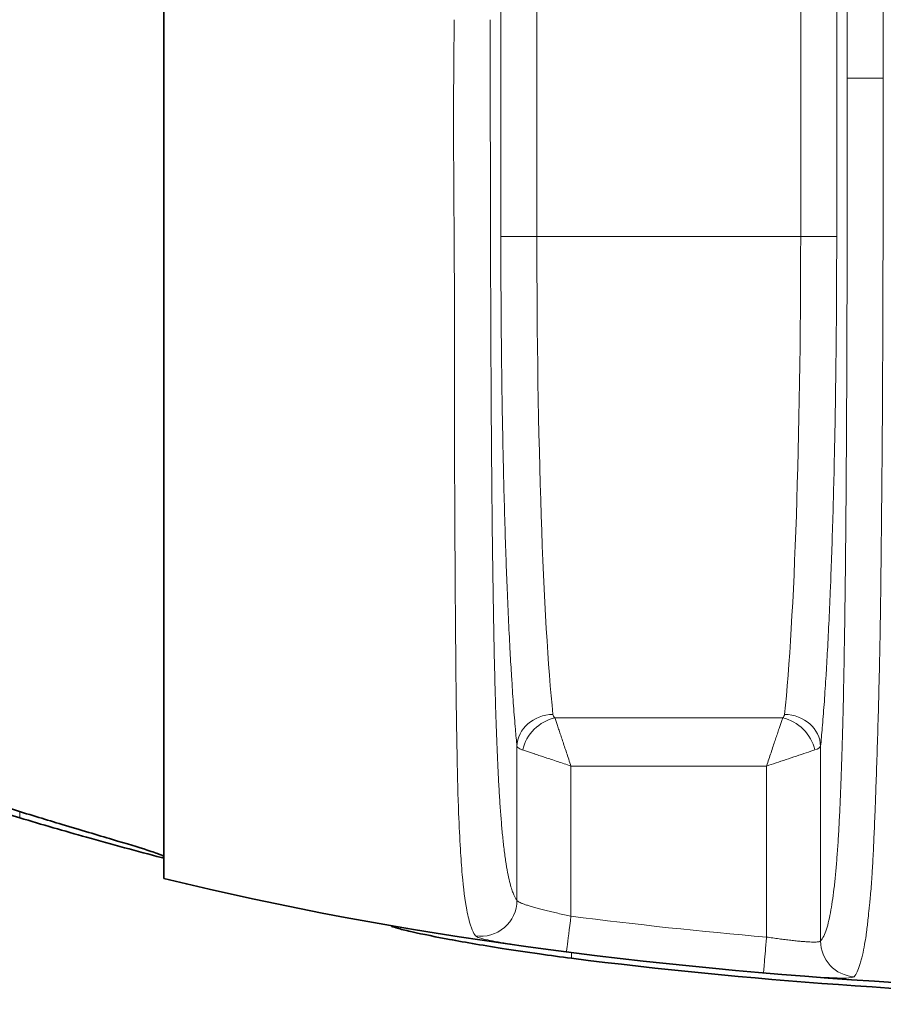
# Model space of a CAD drawing. Header units: millimetres. Extents: x 5 to 415, y 5 to 292.
# Tile 47 of 123: x 294.37 to 299.16, y 145.72 to 151.19. Entities that reach past the tile are written whole.
import ezdxf

# ---------------------------------------------------------------- set-up
doc = ezdxf.new("R2010")
doc.units = ezdxf.units.MM
doc.layers.add('Sichtbar (ISO)', color=7, linetype='Continuous', lineweight=35)
doc.layers.add('Sichtbar schmal (ISO)', color=7, linetype='Continuous', lineweight=18)

msp = doc.modelspace()

# ---------------------------------------------------------------- linework, layer by layer
at = {"layer": 'Sichtbar (ISO)'}
msp.add_line((295.16636026, 166.06034421), (295.16636026, 149.40965366), dxfattribs=at)
for points, knots in [([(294.36755158, 146.75790121), (293.39120771, 147.0518644), (292.4428171, 147.44054452), (290.660105, 148.44459046), (289.82931322, 149.06025904), (288.22795083, 150.62937397), (287.28220081, 151.83620458), (285.95662247, 154.97380986), (285.6376148, 156.60125212), (285.63761179, 159.8688264), (285.9566272, 161.4961999), (287.26229847, 164.58661627), (288.18409327, 165.79768512), (289.82930698, 167.40974834), (290.66016341, 168.02543918), (292.44287854, 169.02948087), (293.39120221, 169.41813178), (294.36755158, 169.71208636)], [-2.7875682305, -2.7875682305, -2.7875682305, -2.7875682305, -2.4566998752, -2.4566998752, -2.1233366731, -2.1233366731, -1.7272923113, -1.7272923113, -1.3629992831, -1.3629992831, -0.9987001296, -0.9987001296, -0.614094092, -0.614094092, -0.3058953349, -0.3058953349, -0.0000030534, -0.0000030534, -0.0000030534, -0.0000030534]), ([(295.1675014, 151.64519779), (295.1675014, 150.80463335), (295.1675014, 150.0377313), (295.1675014, 148.86596258), (295.1675014, 148.39578593), (295.1675014, 147.68576868), (295.1675014, 147.46326211), (295.1675014, 147.0495683), (295.1675014, 146.90255281), (295.1675014, 146.6615091), (295.1675014, 146.5742261), (295.1675014, 146.44722205), (295.1675014, 146.42107302), (295.16750206, 146.42120583)], [0.0000010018, 0.0000010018, 0.0000010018, 0.0000010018, 0.2521705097, 0.2521705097, 0.4448244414, 0.4448244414, 0.5923353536, 0.5923353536, 0.7983345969, 0.7983345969, 1.1038354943, 1.1038354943, 1.5048461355, 1.5048461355, 1.5048461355, 1.5048461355]), ([(295.16636026, 149.40965366), (295.16636026, 149.34736963), (295.16657709, 149.28542892), (295.16714796, 149.16316875), (295.16750135, 149.10288577), (295.1675014, 149.04339926)], [0.000001, 0.000001, 0.000001, 0.000001, 0.018686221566, 0.018686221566, 0.037090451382, 0.037090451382, 0.037090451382, 0.037090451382]), ([(295.1675014, 146.54234852), (295.16750139, 146.54455238), (295.15999799, 146.54860163), (295.12954253, 146.56061509), (295.10586727, 146.56874062), (295.02646673, 146.59425123), (294.96095995, 146.61405078), (294.80020603, 146.66204287), (294.705558, 146.69006637), (294.51823145, 146.74638558), (294.42932491, 146.77340506), (294.30828394, 146.81086999), (294.27818281, 146.82023945), (294.23690134, 146.83316594), (294.22580628, 146.83664769), (294.20479101, 146.84325698), (294.19487288, 146.84638233), (294.1849538, 146.84951414)], [-0.15925330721, -0.15925330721, -0.15925330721, -0.15925330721, -0.13800127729, -0.13800127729, -0.11556684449, -0.11556684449, -0.0807993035, -0.0807993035, -0.04514573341, -0.04514573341, -0.01613782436, -0.01613782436, -0.00661673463, -0.00661673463, -0.00312195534, -0.00312195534, -0.000001, -0.000001, -0.000001, -0.000001]), ([(295.16750141, 146.53344729), (295.16289378, 146.53465348), (295.15827841, 146.53586303), (295.01960573, 146.57224636), (294.88029084, 146.60995091), (294.61563011, 146.68448478), (294.49152857, 146.72057341), (294.36755158, 146.75790121)], [-0.08539306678, -0.08539306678, -0.08539306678, -0.08539306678, -0.083841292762, -0.083841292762, -0.03884553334, -0.03884553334, -0.00000311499, -0.00000311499, -0.00000311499, -0.00000311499]), ([(297.42874617, 145.97830974), (297.36895546, 145.98593665), (297.30932885, 145.99393328), (297.17927999, 146.01223032), (297.10962914, 146.02260883), (296.92804487, 146.05113822), (296.82313959, 146.06929877), (296.64725741, 146.10237809), (296.57650259, 146.11712153), (296.49549626, 146.13597031), (296.47252786, 146.14187428), (296.44077657, 146.15132457), (296.43169699, 146.1549065), (296.42935565, 146.15732617)], [0.00000163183, 0.00000163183, 0.00000163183, 0.00000163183, 0.01808419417, 0.01808419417, 0.04002857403, 0.04002857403, 0.07775019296, 0.07775019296, 0.11410506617, 0.11410506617, 0.13483779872, 0.13483779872, 0.15498219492, 0.15498219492, 0.15498219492, 0.15498219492]), ([(303.36735184, 145.72265615), (302.35912718, 145.72266322), (301.38674157, 145.72325856), (299.40327006, 145.78825048), (298.41325366, 145.85272581), (297.42874617, 145.97830974)], [-0.59457782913, -0.59457782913, -0.59457782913, -0.59457782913, -0.29774710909, -0.29774710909, -0.00000162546, -0.00000162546, -0.00000162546, -0.00000162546])]:
    msp.add_open_spline(points, degree=3, knots=knots, dxfattribs=at)
msp.add_open_spline([(303.36734575, 145.75261554), (300.62499159, 145.7525927), (297.83105036, 145.76857676), (295.1675014, 146.42127157)], degree=3, dxfattribs=at)
at = {"layer": 'Sichtbar schmal (ISO)'}
for p, q in [((297.03617803, 166.4854725), (297.03617818, 149.98453219)), ((297.23590534, 149.98454436), (297.23590295, 166.48545352)), ((298.69910432, 149.98454436), (298.69909766, 166.48545352)), ((298.89882476, 149.98452573), (298.89882462, 166.48546589)), ((298.9575684, 150.86285078), (298.9575684, 165.60641674)), ((299.15729427, 150.86285458), (299.15729384, 165.60643934)), ((299.15729439, 150.86285078), (298.9575684, 150.86285078)), ((297.03617819, 149.98454436), (297.23590534, 149.98454436)), ((297.23590534, 149.98454436), (298.69910432, 149.98454436)), ((298.69910432, 149.98454436), (298.89882475, 149.98454436)), ((295.16636026, 149.40965366), (295.1675014, 149.40965366)), ((297.33606442, 147.31237406), (298.59893888, 147.31237397)), ((297.12554773, 146.2993345), (297.12554814, 147.15517531)), ((298.80945473, 147.1551701), (298.80945504, 146.07442253)), ((297.4251363, 146.2116595), (297.42513807, 147.04515341)), ((297.42513807, 147.04515341), (298.50986307, 147.04515539)), ((298.50986307, 147.04515539), (298.50986587, 146.09569091)), ((294.36755166, 146.79254194), (294.36755158, 146.75790121)), ((296.42935538, 146.15836574), (296.42935565, 146.15732617)), ((297.42874614, 145.97830974), (297.42874616, 146.00823676)), ((297.42874616, 146.00950002), (297.42874616, 146.0095654))]:
    msp.add_line(p, q, dxfattribs=at)
msp.add_arc((300.74730538, 172.15540157), 26.15558555, 262.702827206, 265.09272285, dxfattribs=at)
for centre, major_axis, ratio, start_param, end_param in [((297.40360555, 149.98453526), (-0.00000714, 2.99998754), 0.0559003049, 1.5707931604, 2.6555865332), ((298.53139624, 149.98453345), (0.00000714, 2.99998564), 0.055902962, 3.6276139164, 4.7123927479), ((297.3252765, 147.15508474), (-0.19904019, -0.0195704), 0.8832936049, 4.6257430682, 6.1718146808), ((297.33606695, 147.13422615), (-0.14142303, -0.14141967), 0.8109163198, 4.0310526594, 5.3937407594), ((298.0926739, 147.59254703), (-0.76599829, -0.26673352), 0.1860360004, 6.2418523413, 6.3879489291), ((298.5154371, 147.33715892), (-0.09440836, 0.00356966), 0.5085681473, 2.6750393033, 3.107418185), ((298.59893853, 147.13422884), (-0.14141969, 0.14142302), 0.8108853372, 4.0310637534, 5.3937418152), ((298.60973017, 147.15512318), (0.19902352, -0.01973928), 0.8831904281, 0.1120948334, 1.6581779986), ((298.5022224, 147.16389574), (-0.3076436, 0.00611237), 0.1763115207, 2.679226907, 3.0932635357), ((296.92582194, 146.29933433), (-0.16139098, -0.11812262), 0.9960849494, 0.7905283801, 2.5079042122), ((297.42503136, 146.2128851), (-0.02562155, -0.19966191), 0.0012932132, 0.5327874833, 1.5648146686), ((299.00918081, 146.07442237), (0.15010037, -0.13217367), 0.9968689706, 3.8651227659, 5.3631220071), ((300.76040693, 172.28148343), (26.35800749, -2.56312859), 0.9999996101, 4.6821017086, 4.7236097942)]:
    msp.add_ellipse(centre, major_axis=major_axis, ratio=ratio, start_param=start_param, end_param=end_param, dxfattribs=at)
for points, knots in [([(296.77770843, 151.1875908), (296.77144119, 150.7418493), (296.77452908, 150.36578367), (296.77656722, 150.06693115), (296.77678597, 150.03485596), (296.77699372, 150.00366434), (296.77717892, 149.9733634), (296.77908966, 149.66074114), (296.77839624, 149.44343889), (296.77827066, 149.26694217), (296.7781879, 149.15062469), (296.77852895, 149.0524832), (296.77881116, 148.94047672), (296.77895716, 148.88252785), (296.77910899, 148.82091317), (296.77938509, 148.75169871), (296.78019486, 148.54870307), (296.78147052, 148.27894125), (296.78321972, 148.01866847), (296.78334201, 148.00047249), (296.78346494, 147.98231599), (296.78358928, 147.96421235), (296.78524349, 147.72336394), (296.78742229, 147.49307916), (296.7902397, 147.29821979), (296.79093771, 147.24994334), (296.79166098, 147.20372881), (296.79243057, 147.15959206), (296.79276769, 147.140258), (296.79311367, 147.1213223), (296.79346936, 147.1027799), (296.79582552, 146.97995364), (296.79860706, 146.87445262), (296.80207165, 146.7843079), (296.80494722, 146.70948861), (296.80824778, 146.64497453), (296.81193689, 146.58379615), (296.81489533, 146.53473476), (296.81812384, 146.48792285), (296.82198905, 146.44196136), (296.82830856, 146.36681536), (296.8368615, 146.29754637), (296.84665491, 146.24678594), (296.85032075, 146.22778547), (296.8541217, 146.21114339), (296.85788783, 146.19678643), (296.87171528, 146.14407436), (296.88456906, 146.11854222), (296.89591287, 146.10198695)], [0, 0, 0, 0, 0.1003416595, 0.1003416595, 0.1003416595, 0.1111111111, 0.1111111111, 0.1111111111, 0.2222222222, 0.2222222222, 0.2222222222, 0.2954483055, 0.2954483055, 0.2954483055, 0.3333333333, 0.3333333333, 0.3333333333, 0.4444444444, 0.4444444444, 0.4444444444, 0.4522123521, 0.4522123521, 0.4522123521, 0.5555555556, 0.5555555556, 0.5555555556, 0.5811588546, 0.5811588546, 0.5811588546, 0.5923743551, 0.5923743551, 0.5923743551, 0.6666666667, 0.6666666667, 0.6666666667, 0.7283286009, 0.7283286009, 0.7283286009, 0.7777777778, 0.7777777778, 0.7777777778, 0.8586260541, 0.8586260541, 0.8586260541, 0.8888888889, 0.8888888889, 0.8888888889, 1, 1, 1, 1]), ([(297.1255477, 146.29933454), (297.12346246, 146.30218295), (297.12137915, 146.30532461), (297.1192982, 146.3087875), (297.11689412, 146.31278812), (297.11449319, 146.31721747), (297.1120963, 146.32212392), (297.10936493, 146.32771504), (297.10663879, 146.33392569), (297.10391961, 146.34083731), (297.10085563, 146.34862531), (297.09780047, 146.3573033), (297.09475738, 146.36700609), (297.09136008, 146.3778383), (297.08797782, 146.38994776), (297.08461687, 146.40355365), (297.08089726, 146.41861149), (297.07720376, 146.43550219), (297.07354861, 146.45457432), (297.06979574, 146.47415637), (297.0660833, 146.49603805), (297.0624306, 146.52064444), (297.0591211, 146.54293885), (297.05586064, 146.56747), (297.05266835, 146.59455452), (297.04983004, 146.61863569), (297.04704563, 146.64473534), (297.04433106, 146.67303731), (297.04183599, 146.69905075), (297.03939993, 146.72692474), (297.03703577, 146.75674101), (297.03480028, 146.78493451), (297.03262908, 146.81486462), (297.03053198, 146.84652843), (297.02849141, 146.87733856), (297.02652101, 146.90979017), (297.02462761, 146.94380958), (297.02274745, 146.97759107), (297.02094322, 147.01291851), (297.01921861, 147.04965961), (297.01747034, 147.08690456), (297.01580389, 147.12560221), (297.01421962, 147.16557193), (297.01257108, 147.20716325), (297.01101153, 147.25013194), (297.00953784, 147.29425417), (297.00796635, 147.34130413), (297.00649249, 147.38966579), (297.00510916, 147.43907549), (297.00360003, 147.49297851), (297.00219865, 147.54812886), (297.00089347, 147.60422829), (296.99944366, 147.66654426), (296.99811255, 147.73003131), (296.9968836, 147.79436636), (296.99550699, 147.86643131), (296.99425857, 147.93956027), (296.99311692, 148.01342386), (296.99183387, 148.09643693), (296.99068568, 148.18037789), (296.98964693, 148.26493359), (296.98847791, 148.36009404), (296.9874475, 148.4560331), (296.98652705, 148.55246936), (296.98549402, 148.66069974), (296.98459949, 148.76955638), (296.98381281, 148.87879844), (296.98293431, 149.00078993), (296.9821903, 149.12326206), (296.98154982, 149.24601968), (296.98083688, 149.38266312), (296.98025221, 149.5196603), (296.9797655, 149.65686027), (296.97922562, 149.8090485), (296.97880628, 149.96148625), (296.97847846, 150.11406011), (296.97811553, 150.28297156), (296.97786478, 150.45204983), (296.97769889, 150.62121346), (296.97751384, 150.80992121), (296.97743439, 150.99873519), (296.97743439, 151.18759245)], [0, 0, 0, 0, 0.0182654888, 0.0182654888, 0.0182654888, 0.0393673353, 0.0393673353, 0.0393673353, 0.0634138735, 0.0634138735, 0.0634138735, 0.0905094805, 0.0905094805, 0.0905094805, 0.1207590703, 0.1207590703, 0.1207590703, 0.1542367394, 0.1542367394, 0.1542367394, 0.1886094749, 0.1886094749, 0.1886094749, 0.2197525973, 0.2197525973, 0.2197525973, 0.2474423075, 0.2474423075, 0.2474423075, 0.2728929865, 0.2728929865, 0.2728929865, 0.296958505, 0.296958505, 0.296958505, 0.3203752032, 0.3203752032, 0.3203752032, 0.3436281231, 0.3436281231, 0.3436281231, 0.3671999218, 0.3671999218, 0.3671999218, 0.3917280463, 0.3917280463, 0.3917280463, 0.4178837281, 0.4178837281, 0.4178837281, 0.4464180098, 0.4464180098, 0.4464180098, 0.4781142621, 0.4781142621, 0.4781142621, 0.5136188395, 0.5136188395, 0.5136188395, 0.5535213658, 0.5535213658, 0.5535213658, 0.5984283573, 0.5984283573, 0.5984283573, 0.6488274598, 0.6488274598, 0.6488274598, 0.7051085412, 0.7051085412, 0.7051085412, 0.7677559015, 0.7677559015, 0.7677559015, 0.8372471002, 0.8372471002, 0.8372471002, 0.9141794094, 0.9141794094, 0.9141794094, 1, 1, 1, 1]), ([(298.9575684, 150.86285078), (298.95756842, 150.64941308), (298.95737, 150.24635983), (298.95635455, 149.67677636), (298.95466233, 149.1745442), (298.95232616, 148.73421669), (298.94939033, 148.35078051), (298.94591506, 148.01947821), (298.94198689, 147.73590205), (298.93769816, 147.49495857), (298.93314482, 147.29149194), (298.92839684, 147.11954395), (298.92346457, 146.97261599), (298.91829646, 146.84473835), (298.91281154, 146.73143576), (298.90692281, 146.62977174), (298.90053387, 146.53776768), (298.89351823, 146.45389509), (298.8856957, 146.37692497), (298.87683484, 146.30616369), (298.86667763, 146.24169978), (298.85497803, 146.18445185), (298.84153618, 146.13591593), (298.82618041, 146.09766199), (298.81525625, 146.08100885), (298.80945508, 146.07442256)], [0, 0, 0, 0, 0.0981321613, 0.1853596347, 0.2623094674, 0.3300369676, 0.3896203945, 0.4415324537, 0.4867404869, 0.5261340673, 0.5604658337, 0.5906450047, 0.6178647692, 0.6431947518, 0.6674906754, 0.6914385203, 0.7155333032, 0.7403432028, 0.7666168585, 0.7951754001, 0.826897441, 0.8626438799, 0.9030635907, 0.9486308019, 1, 1, 1, 1]), ([(299.15729427, 150.86285458), (299.1571188, 150.62879638), (299.15681832, 150.4130752), (299.15644905, 150.21832152), (299.15610066, 150.03457658), (299.15569117, 149.86949743), (299.15529037, 149.72530016), (299.15521363, 149.69769123), (299.15513663, 149.67084693), (299.15505938, 149.64472256), (299.15444901, 149.43831748), (299.15383123, 149.27687261), (299.15312449, 149.1382623), (299.15295831, 149.10567005), (299.15278668, 149.07433953), (299.15260736, 149.04398258), (299.1518103, 148.90904854), (299.15088435, 148.79340636), (299.14998883, 148.6924484), (299.1497176, 148.66187143), (299.14944905, 148.63264101), (299.14918704, 148.60462926), (299.14814785, 148.49352886), (299.1472103, 148.40156452), (299.14620797, 148.30075503), (299.14612317, 148.29222609), (299.14603777, 148.28363398), (299.14595157, 148.2749619), (299.14501653, 148.18088399), (299.14400449, 148.07736952), (299.14245123, 147.96076711), (299.14216897, 147.93957835), (299.14186851, 147.91795851), (299.1415464, 147.89588927), (299.14050691, 147.82466815), (299.13923277, 147.74887554), (299.13759909, 147.66694434), (299.13603787, 147.58864663), (299.13415045, 147.5047176), (299.13176389, 147.41429579), (299.13161546, 147.40867189), (299.13146506, 147.40302306), (299.13131266, 147.39734927), (299.12959112, 147.33325782), (299.12767794, 147.26607942), (299.12562537, 147.19867429), (299.12374229, 147.13683507), (299.12174134, 147.07481689), (299.11969071, 147.01482789), (299.11780217, 146.95958057), (299.11587162, 146.90606436), (299.11398318, 146.8558202), (299.11344917, 146.84161222), (299.11291869, 146.82766362), (299.11239416, 146.81400409), (299.11107192, 146.77957102), (299.10976459, 146.74680633), (299.10847407, 146.71582703), (299.1065743, 146.67022228), (299.10471119, 146.62849664), (299.10290012, 146.5907665), (299.10085528, 146.54816632), (299.09887748, 146.51065398), (299.09699065, 146.4779939), (299.09602691, 146.46131217), (299.09508677, 146.44589177), (299.09417262, 146.43167367), (299.09283453, 146.41086204), (299.09152662, 146.39269208), (299.09024293, 146.37622077), (299.08741428, 146.33992573), (299.08471001, 146.31164582), (299.08194239, 146.28420368), (299.08092933, 146.27415875), (299.07990668, 146.26426039), (299.07886209, 146.25426533), (299.07700711, 146.2365161), (299.07512643, 146.21850361), (299.0731619, 146.20047239), (299.0703694, 146.17484171), (299.06740688, 146.14917682), (299.06411182, 146.12419307), (299.063235, 146.11754482), (299.0623347, 146.11094488), (299.06140789, 146.1044063), (299.05903777, 146.08768529), (299.05648455, 146.07135377), (299.0537054, 146.05533971), (299.05008113, 146.03445584), (299.04607228, 146.01410236), (299.04158193, 145.9946106), (299.03954953, 145.98578836), (299.03741864, 145.97714783), (299.0351802, 145.96875551), (299.03284173, 145.95998816), (299.03039316, 145.95149411), (299.0278374, 145.94340801), (299.0230883, 145.92838246), (299.01796882, 145.91479804), (299.01249769, 145.90326053), (299.00709296, 145.89186307), (299.00134532, 145.88245667), (298.99527369, 145.87530362)], [0.0000002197, 0.0000002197, 0.0000002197, 0.0000002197, 0.04287866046, 0.04287866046, 0.04287866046, 0.08333333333, 0.08333333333, 0.08333333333, 0.09107904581, 0.09107904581, 0.09107904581, 0.15227686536, 0.15227686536, 0.15227686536, 0.16666666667, 0.16666666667, 0.16666666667, 0.2306281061, 0.2306281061, 0.2306281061, 0.25, 0.25, 0.25, 0.3268329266, 0.3268329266, 0.3268329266, 0.33333333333, 0.33333333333, 0.33333333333, 0.4038521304, 0.4038521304, 0.4038521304, 0.41666666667, 0.41666666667, 0.41666666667, 0.45802131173, 0.45802131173, 0.45802131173, 0.49754196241, 0.49754196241, 0.49754196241, 0.5, 0.5, 0.5, 0.52776612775, 0.52776612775, 0.52776612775, 0.55323949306, 0.55323949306, 0.55323949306, 0.57669937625, 0.57669937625, 0.57669937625, 0.58333333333, 0.58333333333, 0.58333333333, 0.60005626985, 0.60005626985, 0.60005626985, 0.62467417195, 0.62467417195, 0.62467417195, 0.65246963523, 0.65246963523, 0.65246963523, 0.66666666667, 0.66666666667, 0.66666666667, 0.68744746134, 0.68744746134, 0.68744746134, 0.73323859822, 0.73323859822, 0.73323859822, 0.75, 0.75, 0.75, 0.77976493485, 0.77976493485, 0.77976493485, 0.82207460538, 0.82207460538, 0.82207460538, 0.83333333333, 0.83333333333, 0.83333333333, 0.8621251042, 0.8621251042, 0.8621251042, 0.89967230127, 0.89967230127, 0.89967230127, 0.91666666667, 0.91666666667, 0.91666666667, 0.934420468, 0.934420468, 0.934420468, 0.96741046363, 0.96741046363, 0.96741046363, 1, 1, 1, 1]), ([(297.12554812, 147.15517531), (297.1225671, 147.18522597), (297.11965452, 147.21674967), (297.11680677, 147.24972673), (297.11328913, 147.29046114), (297.10987032, 147.33341129), (297.10654508, 147.37860012), (297.10320833, 147.42394533), (297.09996574, 147.47154546), (297.09681449, 147.52148233), (297.09636278, 147.52864044), (297.09591295, 147.53584667), (297.095465, 147.54310134), (297.09279962, 147.58626809), (297.09019883, 147.63110302), (297.08767058, 147.67750245), (297.08472714, 147.73152174), (297.08188205, 147.78766188), (297.07914673, 147.84572855), (297.076413, 147.9037612), (297.07378892, 147.96371792), (297.07128442, 148.02537605), (297.071011, 148.0321074), (297.070739, 148.03885901), (297.07046844, 148.04563057), (297.06825813, 148.10094949), (297.06614435, 148.15761523), (297.06413056, 148.21552513), (297.06186945, 148.28054683), (297.05973437, 148.34713701), (297.05773001, 148.41514818), (297.05572746, 148.48309795), (297.05385539, 148.55246628), (297.05211832, 148.62310355), (297.05198728, 148.62843216), (297.05185701, 148.633768), (297.05172751, 148.63911099), (297.05014234, 148.70451328), (297.04867152, 148.77098411), (297.04731953, 148.83831073), (297.04585573, 148.91120516), (297.04453125, 148.98510259), (297.04334984, 149.05972187), (297.04211544, 149.1376886), (297.04103724, 149.21644309), (297.04011723, 149.29565965), (297.03926967, 149.36863854), (297.03855996, 149.44201472), (297.0379859, 149.51586085), (297.03737082, 149.59498406), (297.03691141, 149.67464765), (297.03660911, 149.75497767), (297.03632347, 149.83087961), (297.03617814, 149.90737794), (297.03617818, 149.98453219)], [0, 0, 0, 0, 0.0547582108, 0.0547582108, 0.0547582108, 0.1223974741, 0.1223974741, 0.1223974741, 0.1902708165, 0.1902708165, 0.1902708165, 0.2, 0.2, 0.2, 0.2578906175, 0.2578906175, 0.2578906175, 0.3252882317, 0.3252882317, 0.3252882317, 0.3926463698, 0.3926463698, 0.3926463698, 0.4, 0.4, 0.4, 0.4600740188, 0.4600740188, 0.4600740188, 0.5275256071, 0.5275256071, 0.5275256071, 0.5949162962, 0.5949162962, 0.5949162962, 0.6, 0.6, 0.6, 0.6622283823, 0.6622283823, 0.6622283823, 0.7296029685, 0.7296029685, 0.7296029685, 0.8, 0.8, 0.8, 0.8648538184, 0.8648538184, 0.8648538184, 0.9343421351, 0.9343421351, 0.9343421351, 1, 1, 1, 1]), ([(298.89882476, 149.98452573), (298.8988248, 149.91013492), (298.89868966, 149.83635948), (298.89842397, 149.76314099), (298.89814064, 149.68506131), (298.89770888, 149.60761363), (298.89713023, 149.53068232), (298.89653696, 149.45180806), (298.8957893, 149.37347543), (298.89488475, 149.29559862), (298.89401961, 149.22111484), (298.89301466, 149.14704176), (298.8918715, 149.07364912), (298.89070837, 148.99897434), (298.88940214, 148.92500426), (298.88795644, 148.85201948), (298.88652961, 148.77998735), (298.88496694, 148.70891523), (298.8832738, 148.6390622), (298.88153458, 148.56730819), (298.87965646, 148.49684482), (298.87764414, 148.4278279), (298.87565541, 148.35962036), (298.87353561, 148.29282542), (298.87128941, 148.22759087), (298.86915051, 148.16547264), (298.866897, 148.10476923), (298.86453308, 148.04560655), (298.86441591, 148.04267424), (298.86429848, 148.03974568), (298.86418078, 148.03682088), (298.86169139, 147.97496134), (298.85908189, 147.91478834), (298.85636211, 147.85652585), (298.85363994, 147.79821208), (298.85080731, 147.74181239), (298.84787554, 147.68752286), (298.84517686, 147.63754965), (298.8423942, 147.5893643), (298.83953731, 147.54309547), (298.83927863, 147.53890589), (298.83901931, 147.53473247), (298.83875937, 147.53057513), (298.83561748, 147.48032579), (298.8323842, 147.43242198), (298.82905689, 147.38677889), (298.82574577, 147.341358), (298.82234147, 147.29817517), (298.8188389, 147.25720416), (298.81578702, 147.22150504), (298.81266047, 147.18748592), (298.80945473, 147.1551701)], [0, 0, 0, 0, 0.0632967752, 0.0632967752, 0.0632967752, 0.1307960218, 0.1307960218, 0.1307960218, 0.2, 0.2, 0.2, 0.2661888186, 0.2661888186, 0.2661888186, 0.3335339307, 0.3335339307, 0.3335339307, 0.4, 0.4, 0.4, 0.4682748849, 0.4682748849, 0.4682748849, 0.5357490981, 0.5357490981, 0.5357490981, 0.6, 0.6, 0.6, 0.6031844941, 0.6031844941, 0.6031844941, 0.6705366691, 0.6705366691, 0.6705366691, 0.7379481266, 0.7379481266, 0.7379481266, 0.8, 0.8, 0.8, 0.8056187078, 0.8056187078, 0.8056187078, 0.8735315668, 0.8735315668, 0.8735315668, 0.9411138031, 0.9411138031, 0.9411138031, 1, 1, 1, 1]), ([(297.42513807, 147.04515341), (297.42202782, 147.05392639), (297.4169282, 147.06965447), (297.41240577, 147.08335018), (297.4081275, 147.09630651), (297.40436578, 147.1074902), (297.40052471, 147.11899336), (297.39672621, 147.13036901), (297.39285011, 147.14201908), (297.3890845, 147.15331398), (297.38536202, 147.16447953), (297.38174751, 147.17531391), (297.37822696, 147.18588659), (297.3747528, 147.19631998), (297.37137015, 147.20649297), (297.36809996, 147.2162676), (297.3649009, 147.22582964), (297.36180946, 147.23501407), (297.35890026, 147.2438667), (297.35594742, 147.25285211), (297.35318232, 147.26148091), (297.35042194, 147.26930168), (297.34755008, 147.27743826), (297.34468333, 147.28478533), (297.34267538, 147.29254134), (297.34062749, 147.30045166), (297.33947291, 147.30836751), (297.33606442, 147.31237406)], [0, 0, 0, 0, 0.1187334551, 0.1187334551, 0.1187334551, 0.2310568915, 0.2310568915, 0.2310568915, 0.3421353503, 0.3421353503, 0.3421353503, 0.4519418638, 0.4519418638, 0.4519418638, 0.5603016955, 0.5603016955, 0.5603016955, 0.6663046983, 0.6663046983, 0.6663046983, 0.7738975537, 0.7738975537, 0.7738975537, 0.8858352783, 0.8858352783, 0.8858352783, 1, 1, 1, 1]), ([(298.59893888, 147.31237397), (298.59687171, 147.30661654), (298.59461123, 147.30014922), (298.59220128, 147.29302702), (298.58983416, 147.28603139), (298.58732306, 147.27840245), (298.58465237, 147.27021111), (298.5822211, 147.26275409), (298.57965752, 147.25483144), (298.57692177, 147.24653485), (298.57384616, 147.23720758), (298.5705618, 147.22740785), (298.56712959, 147.21714853), (298.56386173, 147.20738047), (298.56045946, 147.19719486), (298.55694227, 147.18660393), (298.55358343, 147.17648983), (298.55011956, 147.16600558), (298.54654638, 147.15517666), (298.54269875, 147.14351597), (298.53872998, 147.13145398), (298.53464834, 147.11908015), (298.53077166, 147.10732771), (298.52679271, 147.09529445), (298.52272076, 147.0830876), (298.51855055, 147.07058619), (298.51428298, 147.05790413), (298.50986307, 147.04515539)], [0, 0, 0, 0, 0.1158855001, 0.1158855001, 0.1158855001, 0.2297114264, 0.2297114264, 0.2297114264, 0.3333333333, 0.3333333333, 0.3333333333, 0.4498279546, 0.4498279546, 0.4498279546, 0.5607441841, 0.5607441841, 0.5607441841, 0.6666666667, 0.6666666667, 0.6666666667, 0.7807249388, 0.7807249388, 0.7807249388, 0.8890554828, 0.8890554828, 0.8890554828, 1, 1, 1, 1]), ([(297.12554811, 147.15517531), (297.12628133, 147.15271232), (297.12799324, 147.15024343), (297.13066502, 147.14783652), (297.13333679, 147.14542962), (297.13696912, 147.1430847), (297.14152618, 147.1408138), (297.14608324, 147.1385429), (297.15156501, 147.13634602), (297.15791847, 147.13423011)], [0, 0, 0, 0, 0.3333333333, 0.3333333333, 0.3333333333, 0.6666666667, 0.6666666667, 0.6666666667, 1, 1, 1, 1]), ([(297.15791847, 147.13423011), (297.16378415, 147.13212374), (297.17038675, 147.12981682), (297.17766787, 147.12735533), (297.18478801, 147.12494825), (297.19255856, 147.1223936), (297.20090431, 147.11967378), (297.2081198, 147.11732231), (297.21576433, 147.11484737), (297.2237555, 147.11221237), (297.22463175, 147.11192343), (297.22551218, 147.11163262), (297.22639676, 147.11134002), (297.23518692, 147.10843246), (297.24438723, 147.10534907), (297.25398792, 147.10213743), (297.26370548, 147.09888669), (297.27383409, 147.09550441), (297.2843619, 147.09200893), (297.29426319, 147.08872146), (297.30451798, 147.08533364), (297.31510268, 147.08184107), (297.32682617, 147.07797274), (297.33895615, 147.07398167), (297.35140146, 147.06987633), (297.36305992, 147.06603056), (297.37499458, 147.06208404), (297.38710071, 147.05804598), (297.39963576, 147.05386484), (297.41235325, 147.04958572), (297.42513807, 147.04515341)], [0, 0, 0, 0, 0.1180632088, 0.1180632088, 0.1180632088, 0.233516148, 0.233516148, 0.233516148, 0.3333333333, 0.3333333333, 0.3333333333, 0.3442785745, 0.3442785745, 0.3442785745, 0.4530423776, 0.4530423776, 0.4530423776, 0.5631301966, 0.5631301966, 0.5631301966, 0.6666666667, 0.6666666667, 0.6666666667, 0.781342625, 0.781342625, 0.781342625, 0.8887682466, 0.8887682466, 0.8887682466, 1, 1, 1, 1]), ([(298.77708263, 147.13423001), (298.7639657, 147.12947901), (298.7478484, 147.12431735), (298.73042109, 147.11865293), (298.71299378, 147.11298851), (298.69429603, 147.10682133), (298.6752997, 147.10042762), (298.65630337, 147.09403392), (298.63700801, 147.08741369), (298.61803867, 147.08097356), (298.59906933, 147.07453342), (298.58043023, 147.06827337), (298.56230295, 147.06229253), (298.54417566, 147.05631168), (298.52655711, 147.05061004), (298.50986307, 147.04515539)], [0, 0, 0, 0, 0.2, 0.2, 0.2, 0.4, 0.4, 0.4, 0.6, 0.6, 0.6, 0.8, 0.8, 0.8, 1, 1, 1, 1]), ([(297.42513721, 146.21166316), (297.41288873, 146.21429381), (297.40063534, 146.21697042), (297.38847994, 146.21967144), (297.37651104, 146.22233101), (297.36463706, 146.22501423), (297.35293969, 146.22770452), (297.34156415, 146.2303208), (297.33035568, 146.23294375), (297.31939069, 146.23555827), (297.30853873, 146.23814583), (297.29792522, 146.24072512), (297.28762032, 146.24328263), (297.2773248, 146.24583782), (297.26733734, 146.24837127), (297.25772441, 146.25087048), (297.24816146, 146.2533567), (297.23896915, 146.25580904), (297.23020816, 146.25821636), (297.22146569, 146.2606186), (297.21315271, 146.26297599), (297.20532419, 146.26527863), (297.19749595, 146.26758118), (297.19015213, 146.26982898), (297.18334151, 146.27201324), (297.17652468, 146.27419949), (297.17024203, 146.27632209), (297.16453562, 146.27837333), (297.15882152, 146.28042732), (297.15368521, 146.28240977), (297.14916117, 146.28431394), (297.14461623, 146.28622691), (297.14068928, 146.28806089), (297.13740739, 146.28980971), (297.13412118, 146.29156085), (297.13148159, 146.2932266), (297.1295065, 146.29480182), (297.12749094, 146.29640931), (297.12616799, 146.29792251), (297.12554773, 146.29933439)], [0, 0, 0, 0, 0.08063055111, 0.08063055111, 0.08063055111, 0.16002398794, 0.16002398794, 0.16002398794, 0.23723314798, 0.23723314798, 0.23723314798, 0.31364641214, 0.31364641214, 0.31364641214, 0.38999013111, 0.38999013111, 0.38999013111, 0.46593689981, 0.46593689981, 0.46593689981, 0.54172309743, 0.54172309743, 0.54172309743, 0.61750668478, 0.61750668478, 0.61750668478, 0.69335943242, 0.69335943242, 0.69335943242, 0.76931420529, 0.76931420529, 0.76931420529, 0.84562002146, 0.84562002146, 0.84562002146, 0.92202658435, 0.92202658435, 0.92202658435, 0.99999865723, 0.99999865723, 0.99999865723, 0.99999865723]), ([(296.89591248, 146.10198438), (296.90067719, 146.09690126), (296.93101922, 146.08592292), (297.04539443, 146.0638218), (297.20752326, 146.03887457), (297.33228595, 146.02196743), (297.40026434, 146.01319277)], [0, 0, 0, 0, 0.25, 0.5, 0.75, 0.99999850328, 0.99999850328, 0.99999850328, 0.99999850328]), ([(298.50986587, 146.09569092), (298.50761283, 146.06981107), (298.50536949, 146.04395147), (298.50330236, 146.02002737), (298.50123523, 145.99610326), (298.49934439, 145.97411568), (298.49776855, 145.95573489), (298.4961927, 145.9373541), (298.49493073, 145.92256702), (298.49417753, 145.91241926), (298.49342432, 145.90227151), (298.4931803, 145.89676807), (298.49325022, 145.89637725)], [0, 0, 0, 0, 0.25, 0.25, 0.25, 0.5, 0.5, 0.5, 0.75, 0.75, 0.75, 1, 1, 1, 1]), ([(298.80945503, 146.07442249), (298.80881436, 146.07321083), (298.80742371, 146.07216548), (298.80528996, 146.07129065), (298.80318923, 146.07042937), (298.80036816, 146.06973337), (298.79684456, 146.06920092), (298.79342248, 146.06868381), (298.78933781, 146.06832095), (298.78461693, 146.06810798), (298.77997513, 146.06789858), (298.77471825, 146.06783407), (298.76888048, 146.0679077), (298.76305623, 146.06798115), (298.75665376, 146.06819209), (298.74971553, 146.06853181), (298.74279531, 146.06887064), (298.73534209, 146.06933759), (298.72740561, 146.06992248), (298.7194759, 146.07050686), (298.71106375, 146.07120898), (298.70222555, 146.07201762), (298.69338731, 146.07282626), (298.684123, 146.07374141), (298.67449479, 146.07475115), (298.66483926, 146.07576375), (298.65481775, 146.07687147), (298.6444979, 146.07806207), (298.63413116, 146.07925807), (298.62346337, 146.08053772), (298.61256665, 146.08188802), (298.60161837, 146.08324472), (298.59043898, 146.08467273), (298.57910585, 146.08616114), (298.56783682, 146.08764113), (298.55641582, 146.08918083), (298.54491615, 146.09076241), (298.53328254, 146.09236241), (298.52156834, 146.09400528), (298.50986587, 146.09569091)], [0, 0, 0, 0, 0.0810279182, 0.0810279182, 0.0810279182, 0.1608020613, 0.1608020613, 0.1608020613, 0.2382776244, 0.2382776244, 0.2382776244, 0.3144556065, 0.3144556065, 0.3144556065, 0.390457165, 0.390457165, 0.390457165, 0.4662615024, 0.4662615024, 0.4662615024, 0.5420011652, 0.5420011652, 0.5420011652, 0.6177412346, 0.6177412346, 0.6177412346, 0.6936961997, 0.6936961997, 0.6936961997, 0.7699962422, 0.7699962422, 0.7699962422, 0.8466572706, 0.8466572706, 0.8466572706, 0.9228847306, 0.9228847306, 0.9228847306, 1, 1, 1, 1]), ([(297.40309225, 146.0408806), (297.40234865, 146.0350663), (297.40113268, 146.02509544), (297.3999414, 146.01573162), (297.40010997, 146.01337908), (297.40026434, 146.01319277)], [0, 0, 0, 0, 0.33333333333, 0.66666666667, 0.99966035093, 0.99966035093, 0.99966035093, 0.99966035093])]:
    msp.add_open_spline(points, degree=3, knots=knots, dxfattribs=at)
msp.add_open_spline([(298.49325022, 145.89637725), (298.56036101, 145.89058992), (298.68420176, 145.88057656), (298.84882168, 145.87004833), (298.9601273, 145.86713365), (298.99036294, 145.87133336), (298.99527376, 145.8753045)], degree=3, dxfattribs=at)

doc.saveas('drawing.dxf')
